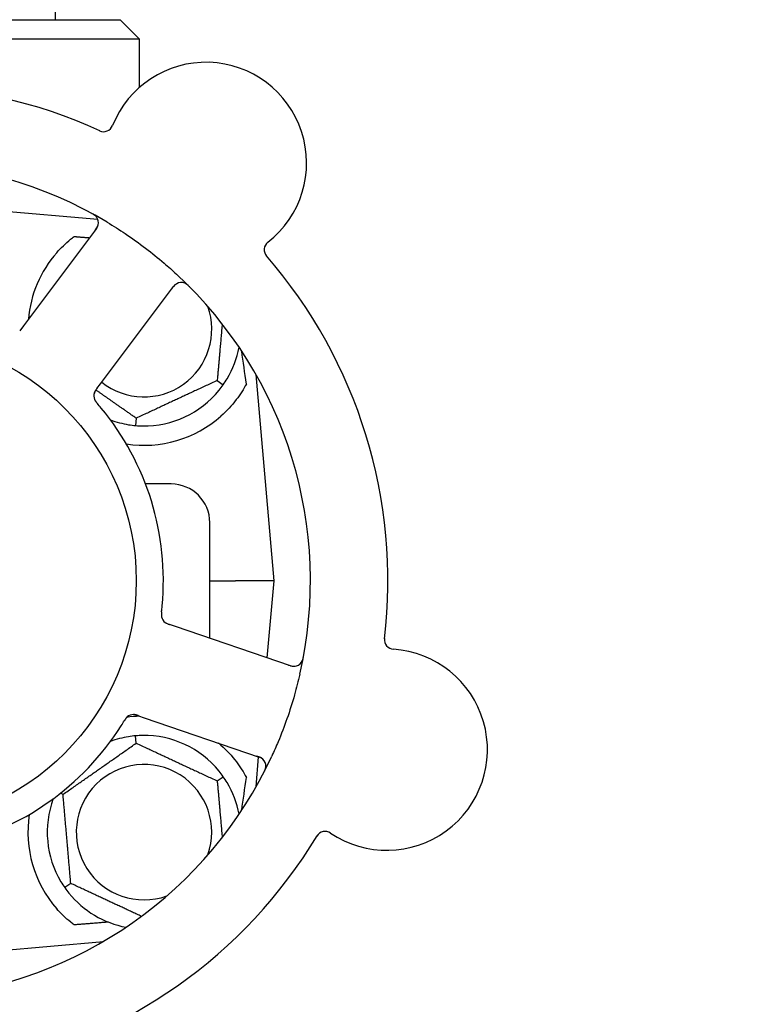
# Model space of a CAD drawing. Header units: inches. Extents: x 24 to 1128, y -69 to 748.
# Tile 32 of 256: x 137.4 to 139.78, y 225.85 to 229.03. Entities that reach past the tile are written whole.
import ezdxf

# ---------------------------------------------------------------- set-up
doc = ezdxf.new("R2010")
doc.units = ezdxf.units.IN
doc.header["$LTSCALE"] = 32
doc.header["$MEASUREMENT"] = 0
doc.layers.add('Dimension (ANSI)', color=7, linetype='Continuous', lineweight=25)
doc.layers.add('Visible (ANSI)', color=7, linetype='Continuous', lineweight=30)
doc.styles.add('Note Text (ANSI)', font='tahoma.ttf')
doc.dimstyles.new('SB Fraction-16 (ANSI)', dxfattribs={"dimscale": 32, "dimtxt": 0.125, "dimasz": 0.098425, "dimexe": 0.125, "dimexo": 0.0625, "dimgap": 0.031496, "dimtad": 0, "dimtih": 1, "dimtoh": 1, "dimdec": 4, "dimrnd": 1e-08, "dimzin": 0, "dimdsep": 46, "dimlunit": 5, "dimtxsty": 'Note Text (ANSI)', "dimcen": 0.09, "dimdle": 0.393701, "dimclrd": 256, "dimclre": 256, "dimclrt": 256, "dimadec": 0, "dimazin": 3, "dimtfac": 0.96, "dimtofl": 0, "dimtmove": 0, "dimatfit": 3, "dimfxl": 1, "dimfrac": 2, "dimtolj": 1, "dimtzin": 12, "dimlwd": -1, "dimlwe": -1, "dimarcsym": 0})

# ---------------------------------------------------------------- blocks, each defined once
blk = doc.blocks.new('*D15')
at = {"layer": 'Defpoints', "color": 0, "transparency": 16777216}
for p in [(159.2904, 460.4837), (67.9568, 170.772), (125.1654, 170.772)]:
    blk.add_point(p, dxfattribs=at)
at = {"layer": 'Dimension (ANSI)', "transparency": 16777216}
for p, q in [((157.2904, 460.4837), (63.9568, 460.4837)), ((67.9568, 457.3341), (67.9568, 323.1609)), ((67.9568, 173.9216), (67.9568, 316.0948)), ((123.1654, 170.772), (63.9568, 170.772))]:
    blk.add_line(p, q, dxfattribs=at)
for points in [[(67.4319, 457.3341), (68.4817, 457.3341), (67.9568, 460.4837)], [(67.4319, 173.9216), (68.4817, 173.9216), (67.9568, 170.772)]]:
    blk.add_solid(points, dxfattribs=at)
at = {"layer": 'Dimension (ANSI)', "transparency": 16777216, "insert": (55.7701, 322.153), "char_height": 4, "attachment_point": 1, "style": 'Note Text (ANSI)'}
blk.add_mtext('\\A1;289 11/16', dxfattribs=at)

msp = doc.modelspace()

# ---------------------------------------------------------------- linework, layer by layer
at = {"layer": 'Visible (ANSI)'}
for p, q in [((137.51111, 244.2142), (137.51111, 229.02808)), ((136.25111, 229.02808), (137.72111, 229.02808)), ((137.72111, 229.02808), (137.78361, 228.96558)), ((137.78361, 228.96558), (136.18861, 228.96558)), ((137.78361, 228.80909), (137.78361, 228.96558)), ((137.64931, 228.38255), (136.98611, 228.44058)), ((137.64487, 228.3533), (137.40904, 228.03892)), ((137.65822, 227.85199), (137.89405, 228.16638)), ((137.40904, 228.03892), (137.3971, 228.023)), ((138.03508, 227.8625), (138.05459, 227.84883)), ((138.21861, 227.21558), (138.16033, 227.88168)), ((137.64629, 227.8361), (137.65822, 227.85199)), ((137.77345, 227.7405), (137.77137, 227.71677)), ((137.88611, 227.52808), (137.8034, 227.52808)), ((138.01111, 227.02973), (138.01111, 227.40308)), ((138.01111, 227.21558), (138.0937, 227.21558)), ((138.21861, 227.21558), (138.0937, 227.21558)), ((138.1968, 226.96625), (138.21861, 227.21558)), ((137.89984, 227.06778), (137.88102, 227.07421)), ((138.27172, 226.94063), (137.89984, 227.06778)), ((137.78027, 226.77945), (137.79907, 226.77303)), ((137.79907, 226.77303), (138.17095, 226.64588)), ((137.77345, 226.69065), (137.77137, 226.71439)), ((138.16033, 226.54947), (138.16882, 226.64653)), ((138.03508, 226.56865), (138.05459, 226.58232)), ((137.53698, 226.52508), (137.52855, 226.52901)), ((137.56214, 226.2375), (137.54262, 226.22383)), ((137.12334, 226.00258), (137.66757, 226.0502))]:
    msp.add_line(p, q, dxfattribs=at)
msp.add_circle((136.98611, 227.21558), 0.7875, dxfattribs=at)
for centre, radius, start, end in [((137.99874, 228.56548), 0.325, 308.006, 158.24329), ((136.98611, 227.21558), 1.6, 65.25836, 112.99093), ((137.66786, 228.69753), 0.03125, 245.29575, 338.24329), ((136.98611, 227.21558), 1.35, 59.06409, 119.1852), ((137.61987, 228.37206), 0.03125, 323.12465, 61.27672), ((138.2181, 228.28477), 0.03125, 128.006, 220.95354), ((137.79861, 228.02808), 0.375, 138.77041, 175.08898), ((136.98611, 227.21558), 1.6, 353.25836, 40.99093), ((136.98611, 227.21558), 1.35, 347.06409, 47.1852), ((137.91905, 228.14763), 0.03125, 44.97257, 143.12465), ((137.79861, 228.02808), 0.21875, 231.38477, 19.65889), ((137.79861, 228.02808), 0.3125, 329.15807, 349.28378), ((137.79861, 228.02808), 0.3125, 269.15807, 320.84193), ((137.66781, 227.81271), 0.03125, 161.11888, 202.57804), ((136.98611, 227.21558), 0.875, 354.63234, 39.61695), ((137.79861, 228.02808), 0.3125, 249.72028, 260.84193), ((137.79861, 228.02808), 0.375, 261.21293, 311.51889), ((137.88611, 227.40308), 0.125, 0, 90), ((137.88567, 227.10565), 0.03125, 191.91027, 233.9096), ((138.6062, 227.02514), 0.03125, 173.29575, 266.24329), ((138.58286, 226.66965), 0.325, 236.006, 86.24329), ((138.28183, 226.9702), 0.03125, 251.12465, 349.27672), ((137.76467, 226.75176), 0.03125, 89.11888, 130.57804), ((137.79861, 226.40308), 0.375, 92.07658, 98.57442), ((136.98611, 227.21558), 0.875, 282.63234, 327.61695), ((137.79861, 226.40308), 0.3125, 99.15807, 110.27972), ((137.79861, 226.40308), 0.3125, 39.15807, 90.84193), ((137.79861, 226.40308), 0.375, 48.48111, 50.17271), ((136.98611, 227.21558), 1.35, 275.06409, 335.1852), ((137.79861, 226.40308), 0.21875, 340.34111, 289.65889), ((138.16084, 226.61631), 0.03125, 332.97257, 71.12465), ((137.79861, 226.40308), 0.3125, 10.71622, 30.84193), ((137.79861, 226.40308), 0.3125, 159.72028, 210.84193), ((137.79861, 226.40308), 0.375, 171.21293, 221.22959), ((138.38368, 226.37429), 0.03125, 56.006, 148.95354), ((136.98611, 227.21558), 1.6, 281.25836, 328.99093), ((137.79861, 226.40308), 0.3125, 219.15807, 259.28378)]:
    msp.add_arc(centre, radius, start, end, dxfattribs=at)
for centre, major_axis, start_param, end_param in [((138.18106, 226.21054), (-0.20896, 2.38839), 5.4649258, 5.5279515), ((138.18106, 228.22061), (-0.20896, -2.38839), 0.7552338, 0.8182595)]:
    msp.add_ellipse(centre, major_axis=major_axis, ratio=0.0521373, start_param=start_param, end_param=end_param, dxfattribs=at)
for points, knots in [([(137.64531, 228.3902), (137.64514, 228.39043), (137.64493, 228.39072), (137.64417, 228.39166), (137.64356, 228.39236), (137.64209, 228.39385), (137.64116, 228.39471), (137.63945, 228.39609), (137.63889, 228.39652), (137.63747, 228.39756), (137.63657, 228.39819), (137.63461, 228.39946), (137.63353, 228.40012), (137.63183, 228.40111), (137.63119, 228.40147), (137.62992, 228.40217), (137.6293, 228.40251), (137.62866, 228.40285)], [0.051298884, 0.051298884, 0.051298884, 0.051298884, 0.057269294, 0.057269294, 0.069785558, 0.069785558, 0.083632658, 0.083632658, 0.089458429, 0.089458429, 0.097820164, 0.097820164, 0.107290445, 0.107290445, 0.113094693, 0.113094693, 0.118968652, 0.118968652, 0.118968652, 0.118968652]), ([(137.68012, 228.37353), (137.69978, 228.36174), (137.71902, 228.34953), (137.76023, 228.32191), (137.7823, 228.30614), (137.8243, 228.27416), (137.84405, 228.25821), (137.87694, 228.23009), (137.89038, 228.21813), (137.90361, 228.20587)], [-0.73117437, -0.73117437, -0.73117437, -0.73117437, -0.55243049, -0.55243049, -0.34047291, -0.34047291, -0.14064238, -0.14064238, 0, 0, 0, 0]), ([(137.64001, 228.34682), (137.64057, 228.34757), (137.64114, 228.34833), (137.64333, 228.3513), (137.64487, 228.35354), (137.64722, 228.35745), (137.6481, 228.35918), (137.64936, 228.36212), (137.64984, 228.36348), (137.65043, 228.36568), (137.65061, 228.36652), (137.65077, 228.36741), (137.6508, 228.36759), (137.65083, 228.36776)], [0, 0, 0, 0, 0.007248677, 0.007248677, 0.028564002, 0.028564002, 0.047482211, 0.047482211, 0.06536174, 0.06536174, 0.076705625, 0.076705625, 0.079955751, 0.079955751, 0.079955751, 0.079955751]), ([(137.51658, 228.27523), (137.53015, 228.29071), (137.54563, 228.30567), (137.5654, 228.32178), (137.56917, 228.32473), (137.57294, 228.32757)], [0.52788927, 0.52788927, 0.52788927, 0.52788927, 0.6827691, 0.6827691, 0.71884724, 0.71884724, 0.71884724, 0.71884724]), ([(137.90618, 228.1761), (137.90591, 228.17598), (137.90558, 228.17581), (137.90399, 228.17498), (137.9025, 228.17406), (137.89998, 228.17214), (137.89883, 228.17115), (137.89606, 228.16844), (137.89443, 228.16661), (137.89219, 228.16384), (137.89155, 228.16301), (137.89033, 228.16142), (137.88975, 228.16065), (137.88918, 228.15988)], [0.058736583, 0.058736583, 0.058736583, 0.058736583, 0.064782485, 0.064782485, 0.086145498, 0.086145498, 0.103238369, 0.103238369, 0.1234345, 0.1234345, 0.131598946, 0.131598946, 0.138939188, 0.138939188, 0.138939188, 0.138939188]), ([(137.94614, 228.1647), (137.9457, 228.16515), (137.94526, 228.16559), (137.94408, 228.16677), (137.94331, 228.16752), (137.94185, 228.16889), (137.94116, 228.16951), (137.93937, 228.17106), (137.93823, 228.17198), (137.93617, 228.17349), (137.93523, 228.17413), (137.93359, 228.17514), (137.93287, 228.17554), (137.93139, 228.1763), (137.93066, 228.17662), (137.92983, 228.17696), (137.92965, 228.17702), (137.92949, 228.17708)], [0, 0, 0, 0, 0.005149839, 0.005149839, 0.013554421, 0.013554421, 0.020527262, 0.020527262, 0.031641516, 0.031641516, 0.041623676, 0.041623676, 0.051235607, 0.051235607, 0.06373445, 0.06373445, 0.067355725, 0.067355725, 0.067355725, 0.067355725]), ([(137.64627, 227.83606), (137.64609, 227.83582), (137.64591, 227.83559), (137.64493, 227.83428), (137.64411, 227.83317), (137.64246, 227.83082), (137.64162, 227.82955), (137.64025, 227.82723), (137.63968, 227.82614), (137.63872, 227.82408), (137.63834, 227.82306), (137.63804, 227.82219), (137.638, 227.82207), (137.63796, 227.82196)], [0, 0, 0, 0, 0.002309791, 0.002309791, 0.012623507, 0.012623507, 0.024338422, 0.024338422, 0.035397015, 0.035397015, 0.047442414, 0.047442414, 0.049661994, 0.049661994, 0.049661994, 0.049661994]), ([(137.64629, 227.8361), (137.64598, 227.83568), (137.64566, 227.83525), (137.64504, 227.83442), (137.64474, 227.83402), (137.64406, 227.8331), (137.64369, 227.83259), (137.6424, 227.83078), (137.64161, 227.82959), (137.64044, 227.82768), (137.63997, 227.82682), (137.6392, 227.82524), (137.63889, 227.82454), (137.63843, 227.82335), (137.63824, 227.82282), (137.63814, 227.8225), (137.63812, 227.82246), (137.63812, 227.82246), (137.63812, 227.82246), (137.63812, 227.82246)], [0, 0, 0, 0, 0.004355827, 0.004355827, 0.008687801, 0.008687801, 0.014307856, 0.014307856, 0.029588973, 0.029588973, 0.043844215, 0.043844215, 0.054171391, 0.054171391, 0.061954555, 0.061954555, 0.063871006, 0.063871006, 0.063878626, 0.063878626, 0.063878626, 0.063878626]), ([(138.12914, 227.85094), (138.12053, 227.83488), (138.1096, 227.81745), (138.08214, 227.78148), (138.06502, 227.76309), (138.04718, 227.7473)], [1.44549616, 1.44549616, 1.44549616, 1.44549616, 1.60647008, 1.60647008, 1.78790376, 1.78790376, 1.78790376, 1.78790376]), ([(137.63868, 227.80141), (137.63876, 227.8012), (137.63888, 227.80092), (137.63924, 227.80011), (137.63951, 227.79954), (137.64014, 227.79835), (137.64048, 227.79773), (137.64123, 227.79653), (137.64161, 227.79595), (137.64256, 227.79457), (137.64317, 227.79374), (137.64411, 227.79254), (137.64439, 227.79218), (137.64543, 227.79089), (137.64623, 227.78993), (137.64729, 227.7887), (137.64755, 227.7884), (137.64792, 227.78796), (137.64804, 227.78783), (137.64815, 227.7877)], [0.044252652, 0.044252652, 0.044252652, 0.044252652, 0.050671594, 0.050671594, 0.061250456, 0.061250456, 0.071050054, 0.071050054, 0.078610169, 0.078610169, 0.087196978, 0.087196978, 0.090753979, 0.090753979, 0.100050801, 0.100050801, 0.10314767, 0.10314767, 0.10451733, 0.10451733, 0.10451733, 0.10451733]), ([(137.63881, 227.80106), (137.63881, 227.80106), (137.63882, 227.80103), (137.63888, 227.80091), (137.63893, 227.80078), (137.63911, 227.80036), (137.63926, 227.80003), (137.63979, 227.79892), (137.64023, 227.7981), (137.64127, 227.79639), (137.64185, 227.79551), (137.64329, 227.79353), (137.64418, 227.79239), (137.64598, 227.79021), (137.64689, 227.78916), (137.6479, 227.78799), (137.64803, 227.78784), (137.64815, 227.7877)], [0.030853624, 0.030853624, 0.030853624, 0.030853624, 0.032941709, 0.032941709, 0.03638518, 0.03638518, 0.042347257, 0.042347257, 0.055267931, 0.055267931, 0.065838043, 0.065838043, 0.077516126, 0.077516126, 0.087897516, 0.087897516, 0.089364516, 0.089364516, 0.089364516, 0.089364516]), ([(137.85535, 227.11532), (137.8554, 227.1158), (137.85546, 227.1163), (137.85552, 227.11685), (137.85607, 227.12172), (137.85677, 227.12837), (137.85727, 227.13372)], [0.48080563, 0.48080563, 0.48080563, 0.48080563, 0.5329828, 0.5329828, 0.5329828, 1, 1, 1, 1]), ([(137.85534, 227.11528), (137.85528, 227.11474), (137.85522, 227.1142), (137.85509, 227.11311), (137.85503, 227.11258), (137.85484, 227.11077), (137.85473, 227.1095), (137.8546, 227.10743), (137.85456, 227.10658), (137.85453, 227.10464), (137.85456, 227.10362), (137.85468, 227.10183), (137.85478, 227.10102), (137.85498, 227.09975), (137.85508, 227.09922), (137.85515, 227.09891), (137.85516, 227.09887), (137.85516, 227.09886), (137.85516, 227.09886), (137.85516, 227.09886)], [0, 0, 0, 0, 0.004180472, 0.004180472, 0.008305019, 0.008305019, 0.018114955, 0.018114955, 0.025612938, 0.025612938, 0.036850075, 0.036850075, 0.047489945, 0.047489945, 0.056089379, 0.056089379, 0.05828692, 0.05828692, 0.058652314, 0.058652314, 0.058652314, 0.058652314]), ([(137.85534, 227.11528), (137.85531, 227.11499), (137.85527, 227.11469), (137.85518, 227.11388), (137.85513, 227.11338), (137.85496, 227.1118), (137.85485, 227.11071), (137.85468, 227.10844), (137.85462, 227.10724), (137.85456, 227.10488), (137.85459, 227.10376), (137.85472, 227.10155), (137.85486, 227.10056), (137.85507, 227.09933), (137.85513, 227.099), (137.85519, 227.09875)], [0.001596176, 0.001596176, 0.001596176, 0.001596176, 0.00393777, 0.00393777, 0.007842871, 0.007842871, 0.016055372, 0.016055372, 0.025513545, 0.025513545, 0.037191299, 0.037191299, 0.054193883, 0.054193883, 0.061558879, 0.061558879, 0.061558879, 0.061558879]), ([(137.86624, 227.08117), (137.86631, 227.08111), (137.86639, 227.08105), (137.86664, 227.08087), (137.86682, 227.08074), (137.86763, 227.08015), (137.86841, 227.07963), (137.87037, 227.07849), (137.87164, 227.07783), (137.87431, 227.07664), (137.87572, 227.07609), (137.87777, 227.07534), (137.87841, 227.07511), (137.87938, 227.07477), (137.87971, 227.07466), (137.88035, 227.07444), (137.88066, 227.07433), (137.88097, 227.07423)], [0.038929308, 0.038929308, 0.038929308, 0.038929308, 0.040726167, 0.040726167, 0.043941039, 0.043941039, 0.054249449, 0.054249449, 0.066768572, 0.066768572, 0.07820649, 0.07820649, 0.083402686, 0.083402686, 0.086046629, 0.086046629, 0.08863019, 0.08863019, 0.08863019, 0.08863019]), ([(137.86688, 227.08067), (137.86688, 227.08067), (137.86689, 227.08067), (137.86694, 227.08063), (137.86712, 227.08049), (137.86768, 227.08009), (137.86813, 227.07979), (137.86916, 227.07913), (137.86974, 227.07879), (137.87049, 227.07839), (137.87068, 227.07828), (137.87209, 227.07756), (137.87377, 227.07682), (137.87653, 227.07578), (137.87735, 227.07548), (137.87865, 227.07502), (137.8791, 227.07487), (137.88002, 227.07455), (137.8805, 227.07439), (137.88097, 227.07423)], [0.028019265, 0.028019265, 0.028019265, 0.028019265, 0.028672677, 0.028672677, 0.033062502, 0.033062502, 0.040781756, 0.040781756, 0.051074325, 0.051074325, 0.054504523, 0.054504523, 0.075062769, 0.075062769, 0.083066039, 0.083066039, 0.087153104, 0.087153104, 0.091266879, 0.091266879, 0.091266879, 0.091266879]), ([(138.26405, 226.94326), (138.26494, 226.94295), (138.26584, 226.94264), (138.26934, 226.94148), (138.27195, 226.9407), (138.27639, 226.93968), (138.27831, 226.93938), (138.28149, 226.93908), (138.28293, 226.93906), (138.28521, 226.93917), (138.28606, 226.93926), (138.28696, 226.93938), (138.28714, 226.93941), (138.28731, 226.93944)], [0, 0, 0, 0, 0.007248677, 0.007248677, 0.028564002, 0.028564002, 0.04748221, 0.04748221, 0.065361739, 0.065361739, 0.076705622, 0.076705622, 0.079955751, 0.079955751, 0.079955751, 0.079955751]), ([(138.30695, 226.95161), (138.30712, 226.95185), (138.30732, 226.95214), (138.30798, 226.95315), (138.30846, 226.95395), (138.30943, 226.95581), (138.30995, 226.95696), (138.31074, 226.95902), (138.31097, 226.95967), (138.31153, 226.96135), (138.31184, 226.9624), (138.31245, 226.96466), (138.31274, 226.96588), (138.31315, 226.9678), (138.3133, 226.96853), (138.31358, 226.96995), (138.3137, 226.97065), (138.31384, 226.97136)], [0.051298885, 0.051298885, 0.051298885, 0.051298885, 0.057269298, 0.057269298, 0.069785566, 0.069785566, 0.083632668, 0.083632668, 0.089458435, 0.089458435, 0.09782017, 0.09782017, 0.107290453, 0.107290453, 0.113094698, 0.113094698, 0.118968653, 0.118968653, 0.118968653, 0.118968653]), ([(138.30185, 226.91336), (138.29671, 226.89102), (138.29105, 226.86894), (138.2775, 226.82118), (138.26931, 226.79528), (138.25151, 226.74445), (138.24206, 226.71982), (138.2254, 226.6799), (138.21859, 226.66441), (138.21146, 226.649)], [-0.73117336, -0.73117336, -0.73117336, -0.73117336, -0.55242948, -0.55242948, -0.34016147, -0.34016147, -0.13232742, -0.13232742, 0, 0, 0, 0]), ([(137.78023, 226.77947), (137.77994, 226.77957), (137.77966, 226.77966), (137.77812, 226.78019), (137.77681, 226.78063), (137.77406, 226.78147), (137.7726, 226.78187), (137.76996, 226.78246), (137.76876, 226.78267), (137.7665, 226.78294), (137.76541, 226.783), (137.76449, 226.78301), (137.76436, 226.78301), (137.76425, 226.78301)], [0, 0, 0, 0, 0.002309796, 0.002309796, 0.012623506, 0.012623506, 0.024338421, 0.024338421, 0.035397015, 0.035397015, 0.047442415, 0.047442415, 0.049661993, 0.049661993, 0.049661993, 0.049661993]), ([(137.78027, 226.77946), (137.77977, 226.77963), (137.77926, 226.7798), (137.77829, 226.78013), (137.77781, 226.78029), (137.77673, 226.78065), (137.77613, 226.78084), (137.77401, 226.78152), (137.77263, 226.7819), (137.77045, 226.78242), (137.76949, 226.7826), (137.76775, 226.78284), (137.76699, 226.78292), (137.76571, 226.783), (137.76515, 226.78301), (137.76482, 226.78301), (137.76478, 226.78301), (137.76478, 226.78301), (137.76478, 226.78301), (137.76478, 226.78301)], [0, 0, 0, 0, 0.004355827, 0.004355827, 0.0086878, 0.0086878, 0.014307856, 0.014307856, 0.029588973, 0.029588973, 0.043844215, 0.043844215, 0.054171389, 0.054171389, 0.061954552, 0.061954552, 0.063871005, 0.063871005, 0.063878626, 0.063878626, 0.063878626, 0.063878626]), ([(137.74493, 226.77598), (137.74475, 226.77583), (137.74452, 226.77564), (137.74386, 226.77505), (137.7434, 226.77461), (137.74246, 226.77364), (137.74199, 226.77312), (137.74107, 226.77204), (137.74064, 226.77151), (137.73962, 226.77017), (137.73902, 226.76933), (137.73817, 226.76807), (137.73791, 226.76769), (137.737, 226.7663), (137.73634, 226.76525), (137.7355, 226.76387), (137.73529, 226.76352), (137.73499, 226.76303), (137.7349, 226.76288), (137.73481, 226.76273)], [0.044252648, 0.044252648, 0.044252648, 0.044252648, 0.050671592, 0.050671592, 0.061250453, 0.061250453, 0.071050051, 0.071050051, 0.078610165, 0.078610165, 0.087196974, 0.087196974, 0.090753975, 0.090753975, 0.100050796, 0.100050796, 0.103147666, 0.103147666, 0.104517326, 0.104517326, 0.104517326, 0.104517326]), ([(137.74464, 226.77574), (137.74464, 226.77574), (137.74461, 226.77572), (137.74451, 226.77563), (137.7444, 226.77554), (137.74406, 226.77525), (137.74379, 226.775), (137.7429, 226.77415), (137.74225, 226.77348), (137.74095, 226.77196), (137.7403, 226.77114), (137.73886, 226.76916), (137.73805, 226.76795), (137.73653, 226.76557), (137.73581, 226.76438), (137.73501, 226.76306), (137.73491, 226.76289), (137.73481, 226.76273)], [0.030853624, 0.030853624, 0.030853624, 0.030853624, 0.032941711, 0.032941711, 0.036385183, 0.036385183, 0.042347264, 0.042347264, 0.055267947, 0.055267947, 0.065838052, 0.065838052, 0.077516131, 0.077516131, 0.087897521, 0.087897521, 0.089364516, 0.089364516, 0.089364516, 0.089364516]), ([(138.04718, 226.68385), (138.06517, 226.66793), (138.08241, 226.64938), (138.10978, 226.61341), (138.12059, 226.59615), (138.12914, 226.58021)], [0.51027324, 0.51027324, 0.51027324, 0.51027324, 0.69323174, 0.69323174, 0.85269236, 0.85269236, 0.85269236, 0.85269236]), ([(138.18394, 226.63735), (138.18374, 226.63757), (138.18348, 226.63783), (138.1822, 226.63909), (138.18086, 226.64022), (138.17825, 226.64203), (138.17696, 226.64282), (138.17352, 226.64461), (138.17128, 226.64559), (138.16795, 226.64687), (138.16697, 226.64722), (138.16508, 226.64789), (138.16416, 226.6482), (138.16326, 226.64851)], [0.058736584, 0.058736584, 0.058736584, 0.058736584, 0.064782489, 0.064782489, 0.086145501, 0.086145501, 0.103238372, 0.103238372, 0.123434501, 0.123434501, 0.131598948, 0.131598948, 0.13893919, 0.13893919, 0.13893919, 0.13893919]), ([(138.18545, 226.59582), (138.18573, 226.59638), (138.18602, 226.59693), (138.18678, 226.59843), (138.18725, 226.59939), (138.1881, 226.6012), (138.18848, 226.60205), (138.1894, 226.60423), (138.18992, 226.6056), (138.19073, 226.60802), (138.19104, 226.60911), (138.1915, 226.61099), (138.19166, 226.6118), (138.19192, 226.61344), (138.192, 226.61423), (138.19206, 226.61513), (138.19207, 226.61532), (138.19208, 226.61548)], [0, 0, 0, 0, 0.005149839, 0.005149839, 0.013554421, 0.013554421, 0.020527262, 0.020527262, 0.031641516, 0.031641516, 0.041623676, 0.041623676, 0.051235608, 0.051235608, 0.063734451, 0.063734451, 0.067355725, 0.067355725, 0.067355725, 0.067355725]), ([(137.57294, 226.10358), (137.56918, 226.10641), (137.56543, 226.10935), (137.54566, 226.12546), (137.53016, 226.14043), (137.51658, 226.15592)], [1.52999431, 1.52999431, 1.52999431, 1.52999431, 1.56596178, 1.56596178, 1.72096024, 1.72096024, 1.72096024, 1.72096024])]:
    msp.add_open_spline(points, degree=3, knots=knots, dxfattribs=at)
for points, weights in [([(137.57294, 228.32757), (137.59769, 228.3256), (137.6226, 228.32361)], [0.999921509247, 0.999914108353, 0.999909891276]), ([(138.05107, 228.04525), (138.0436, 227.95989), (138.03508, 227.8625)], [1.11819795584, 1.14843950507, 1.04422863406]), ([(138.03508, 227.8625), (137.90426, 227.8015), (137.77345, 227.7405)], [1.04422863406, 1.20577136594, 1.04422863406]), ([(137.77345, 227.7405), (137.70366, 227.78937), (137.64312, 227.83176)], [1.04422863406, 1.13389426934, 1.12402059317]), ([(137.53698, 226.52508), (137.65521, 226.60786), (137.77345, 226.69065)], [1.04422863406, 1.20577136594, 1.04422863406]), ([(137.77345, 226.69065), (137.90426, 226.62965), (138.03508, 226.56865)], [1.04422863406, 1.20577136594, 1.04422863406]), ([(138.03508, 226.56865), (138.0436, 226.47127), (138.05107, 226.3859)], [1.04422863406, 1.14843950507, 1.11819795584]), ([(137.56214, 226.2375), (137.54956, 226.38129), (137.53698, 226.52508)], [1.04422863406, 1.20577136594, 1.04422863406]), ([(137.79019, 226.13116), (137.67954, 226.18275), (137.56214, 226.2375)], [1.07748863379, 1.18694802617, 1.04422863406]), ([(137.68381, 226.11243), (137.628, 226.10797), (137.57294, 226.10358)], [0.999904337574, 0.999905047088, 0.99992150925])]:
    msp.add_rational_spline(points, weights, degree=2, dxfattribs=at)
for points in [[(138.05459, 227.84883), (138.05896, 227.85508), (138.06321, 227.86166), (138.06692, 227.86787)], [(138.04092, 227.83074), (138.04549, 227.83635), (138.05022, 227.84259), (138.05459, 227.84883)], [(137.66014, 227.77352), (137.65633, 227.77813), (137.65138, 227.78396), (137.64815, 227.7877)], [(137.74887, 227.71956), (137.75601, 227.71841), (137.76378, 227.71744), (137.77137, 227.71677)], [(137.77137, 227.71677), (137.77897, 227.71611), (137.78679, 227.71572), (137.79402, 227.71561)], [(137.72503, 226.74695), (137.72824, 226.752), (137.73225, 226.75851), (137.73481, 226.76273)], [(137.77137, 226.71439), (137.76378, 226.71372), (137.75601, 226.71274), (137.74887, 226.71159)], [(137.79402, 226.71554), (137.78679, 226.71544), (137.77897, 226.71505), (137.77137, 226.71439)], [(138.05459, 226.58232), (138.05022, 226.58856), (138.04549, 226.5948), (138.04092, 226.60041)], [(138.06692, 226.56329), (138.06321, 226.56949), (138.05896, 226.57607), (138.05459, 226.58232)], [(137.5303, 226.24287), (137.53401, 226.23666), (137.53826, 226.23008), (137.54262, 226.22383)], [(137.54262, 226.22383), (137.547, 226.21759), (137.55173, 226.21135), (137.55629, 226.20574)]]:
    msp.add_open_spline(points, degree=3, dxfattribs=at)

# ---------------------------------------------------------------- dimensions: what is measured, and where the dimension line sits
at = {"layer": 'Dimension (ANSI)'}
dim = msp.add_linear_dim(base=(67.95681, 170.77197), p1=(159.29037, 460.48367), p2=(125.16537, 170.77197), angle=270, dimstyle='SB Fraction-16 (ANSI)', override={"dimgap": 0.031496, "dimdec": 4, "dimtol": 0, "dimlim": 0, "dimtp": 0, "dimtm": 0, "dimtdec": 2, "dimatfit": 1}, dxfattribs=at)
dim.commit()
dim.dimension.update_dxf_attribs({"geometry": '*D15', "text_midpoint": (67.95681, 319.62782), "dimtype": 160})

doc.saveas('drawing.dxf')
